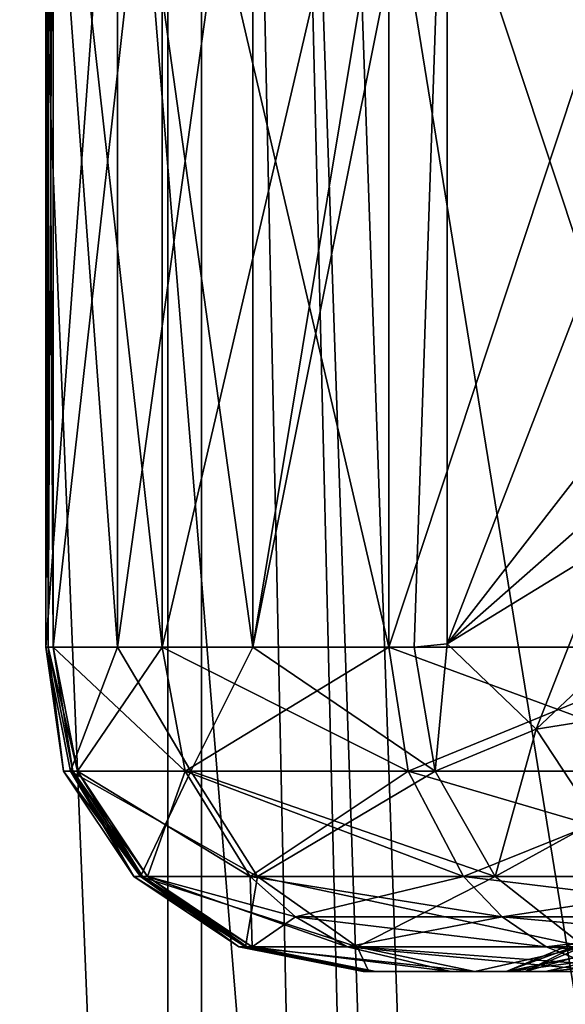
# Model space of a CAD drawing. Header units: metres. Extents: x 0 to 808, y -804 to 0.
# Tile 96 of 109: x 722 to 739, y -235 to -205. Entities that reach past the tile are written whole.
import ezdxf

# ---------------------------------------------------------------- set-up
doc = ezdxf.new("R2010")
doc.units = ezdxf.units.M

msp = doc.modelspace()

# ---------------------------------------------------------------- linework, layer by layer
at = {"layer": 'top0123422'}
for points in [[(722.765259, -193.997421, 2008.960449), (724.974548, -193.997421, 1996.615601), (722.765259, -223.997421, 2008.960449)], [(724.974548, -193.997421, 1996.615601), (724.974548, -223.997421, 1996.615601), (722.765259, -223.997421, 2008.960449)], [(722.831238, -193.997421, 2019.083984), (722.765259, -193.997421, 2008.960449), (722.831238, -223.997421, 2019.083984)], [(722.765259, -193.997421, 2008.960449), (722.765259, -223.997421, 2008.960449), (722.831238, -223.997421, 2019.083984)], [(722.983398, -223.997421, 2020.48877), (722.983398, -193.997421, 2020.48877), (722.831238, -223.997421, 2019.083984)], [(722.983398, -193.997421, 2020.48877), (722.831238, -193.997421, 2019.083984), (722.831238, -223.997421, 2019.083984)], [(722.983398, -223.997421, 2020.48877), (726.349976, -223.997421, 2033.872803), (722.983398, -193.997421, 2020.48877)], [(726.349976, -223.997421, 2033.872803), (726.349976, -193.997421, 2033.872803), (722.983398, -193.997421, 2020.48877)], [(724.974548, -193.997421, 1996.615601), (729.140137, -193.997421, 1984.784424), (724.974548, -223.997421, 1996.615601)], [(729.140137, -193.997421, 1984.784424), (729.140137, -223.997421, 1984.784424), (724.974548, -223.997421, 1996.615601)], [(726.349976, -223.997421, 2033.872803), (733.328552, -223.997421, 2045.782715), (726.349976, -193.997421, 2033.872803)], [(733.328552, -223.997421, 2045.782715), (733.328552, -193.997421, 2045.782715), (726.349976, -193.997421, 2033.872803)], [(729.140137, -193.997421, 1984.784424), (734.115417, -193.997421, 1975.365967), (729.140137, -223.997421, 1984.784424)], [(734.115417, -193.997421, 1975.365967), (735.136414, -194.09584, 1973.759888), (729.140137, -223.997421, 1984.784424)], [(733.328552, -223.997421, 2045.782715), (743.262329, -223.997421, 2055.375), (733.328552, -193.997421, 2045.782715)], [(743.262329, -223.997421, 2055.375), (743.262329, -193.997421, 2055.375), (733.328552, -193.997421, 2045.782715)], [(729.140137, -223.997421, 1984.784424), (735.136414, -194.09584, 1973.759888), (734.115417, -223.997421, 1975.365967)], [(735.136414, -194.09584, 1973.759888), (735.135376, -223.899597, 1973.761353), (734.115417, -223.997421, 1975.365967)], [(735.136414, -194.09584, 1973.759888), (742.818298, -203.997421, 1963.863281), (735.135376, -223.899597, 1973.761353)], [(742.818298, -203.997421, 1963.863281), (742.818298, -213.997421, 1963.863281), (735.135376, -223.899597, 1973.761353)], [(735.135376, -223.899597, 1973.761353), (742.818298, -213.997421, 1963.863281), (742.024597, -217.8237, 1964.741577)], [(742.024597, -217.8237, 1964.741577), (740.092407, -220.855423, 1967.002075), (735.135376, -223.899597, 1973.761353)], [(735.135376, -223.899597, 1973.761353), (740.092407, -220.855423, 1967.002075), (737.876587, -226.529343, 1970.791504)], [(740.092407, -220.855423, 1967.002075), (740.928467, -223.651489, 1966.592896), (737.876587, -226.529343, 1970.791504)], [(737.876587, -226.529343, 1970.791504), (740.928467, -223.651489, 1966.592896), (742.773254, -225.746887, 1966.158813)], [(722.765259, -223.997421, 2008.960449), (724.974548, -223.997421, 1996.615601), (723.52301, -227.824249, 2009.032471)], [(722.831238, -223.997421, 2019.083984), (722.765259, -223.997421, 2008.960449), (723.302612, -227.824249, 2014.018677)], [(723.302612, -227.824249, 2014.018677), (722.765259, -223.997421, 2008.960449), (723.52301, -227.824249, 2009.032471)], [(723.588013, -227.824249, 2019.001953), (722.831238, -223.997421, 2019.083984), (723.302612, -227.824249, 2014.018677)], [(722.983398, -223.997421, 2020.48877), (722.831238, -223.997421, 2019.083984), (723.741089, -227.824295, 2020.409424)], [(722.831238, -223.997421, 2019.083984), (723.588013, -227.824249, 2019.001953), (723.741089, -227.824295, 2020.409424)], [(722.983398, -223.997421, 2020.48877), (723.741089, -227.824295, 2020.409424), (726.349976, -223.997421, 2033.872803)], [(724.974548, -223.997421, 1996.615601), (727.234375, -227.824219, 1991.751343), (723.52301, -227.824249, 2009.032471)], [(723.741089, -227.824295, 2020.409424), (727.052612, -227.824402, 2033.579956), (726.349976, -223.997421, 2033.872803)], [(724.974548, -223.997421, 1996.615601), (729.140137, -223.997421, 1984.784424), (727.234375, -227.824219, 1991.751343)], [(726.349976, -223.997421, 2033.872803), (727.052612, -227.824402, 2033.579956), (733.328552, -223.997421, 2045.782715)], [(727.052612, -227.824402, 2033.579956), (733.926941, -227.824249, 2045.312134), (733.328552, -223.997421, 2045.782715)], [(729.140137, -223.997421, 1984.784424), (734.762817, -227.824249, 1975.766479), (727.234375, -227.824219, 1991.751343)], [(729.140137, -223.997421, 1984.784424), (734.115417, -223.997421, 1975.365967), (734.762817, -227.824249, 1975.766479)], [(733.328552, -223.997421, 2045.782715), (733.926941, -227.824249, 2045.312134), (743.262329, -223.997421, 2055.375)], [(733.926941, -227.824249, 2045.312134), (743.710205, -227.824326, 2054.759277), (743.262329, -223.997421, 2055.375)], [(734.762817, -227.824249, 1975.766479), (734.115417, -223.997421, 1975.365967), (735.135376, -223.899597, 1973.761353)], [(737.876587, -226.529343, 1970.791504), (734.762817, -227.824249, 1975.766479), (735.135376, -223.899597, 1973.761353)], [(742.773254, -225.746887, 1966.158813), (739.737793, -229.352631, 1971.034302), (737.876587, -226.529343, 1970.791504)], [(736.606323, -231.068497, 1976.906738), (734.762817, -227.824249, 1975.766479), (737.876587, -226.529343, 1970.791504)], [(739.737793, -229.352631, 1971.034302), (736.606323, -231.068497, 1976.906738), (737.876587, -226.529343, 1970.791504)], [(723.52301, -227.824249, 2009.032471), (725.68103, -231.068481, 2009.237793), (723.302612, -227.824249, 2014.018677)], [(725.68103, -231.068481, 2009.237793), (725.470337, -231.068466, 2014.004517), (723.302612, -227.824249, 2014.018677)], [(723.302612, -227.824249, 2014.018677), (725.470337, -231.068466, 2014.004517), (723.588013, -227.824249, 2019.001953)], [(723.52301, -227.824249, 2009.032471), (727.234375, -227.824219, 1991.751343), (729.286621, -231.068466, 1992.449463)], [(725.68103, -231.068481, 2009.237793), (723.52301, -227.824249, 2009.032471), (729.286621, -231.068466, 1992.449463)], [(725.470337, -231.068466, 2014.004517), (725.743103, -231.068481, 2018.768433), (723.588013, -227.824249, 2019.001953)], [(723.741089, -227.824295, 2020.409424), (723.588013, -227.824249, 2019.001953), (725.743103, -231.068481, 2018.768433)], [(723.741089, -227.824295, 2020.409424), (725.743103, -231.068481, 2018.768433), (725.897034, -231.068039, 2020.184204)], [(723.741089, -227.824295, 2020.409424), (725.897034, -231.068039, 2020.184204), (727.052612, -227.824402, 2033.579956)], [(725.897034, -231.068039, 2020.184204), (729.055664, -231.06871, 2032.75061), (727.052612, -227.824402, 2033.579956)], [(727.052612, -227.824402, 2033.579956), (729.055664, -231.06871, 2032.75061), (733.926941, -227.824249, 2045.312134)], [(729.286621, -231.068466, 1992.449463), (727.234375, -227.824219, 1991.751343), (736.606323, -231.068497, 1976.906738)], [(727.234375, -227.824219, 1991.751343), (734.762817, -227.824249, 1975.766479), (736.606323, -231.068497, 1976.906738)], [(729.055664, -231.06871, 2032.75061), (735.63092, -231.068481, 2043.97229), (733.926941, -227.824249, 2045.312134)], [(733.926941, -227.824249, 2045.312134), (735.63092, -231.068481, 2043.97229), (743.710205, -227.824326, 2054.759277)], [(735.63092, -231.068481, 2043.97229), (744.986511, -231.068604, 2053.00708), (743.710205, -227.824326, 2054.759277)], [(739.365356, -233.236221, 1978.613525), (736.606323, -231.068497, 1976.906738), (739.737793, -229.352631, 1971.034302)], [(725.68103, -231.068481, 2009.237793), (728.910645, -233.236206, 2009.545044), (725.470337, -231.068466, 2014.004517)], [(728.910645, -233.236206, 2009.545044), (728.714478, -233.236191, 2013.983398), (725.470337, -231.068466, 2014.004517)], [(725.470337, -231.068466, 2014.004517), (728.714478, -233.236191, 2013.983398), (725.743103, -231.068481, 2018.768433)], [(725.68103, -231.068481, 2009.237793), (729.286621, -231.068466, 1992.449463), (732.360046, -233.236206, 1993.488281)], [(728.910645, -233.236206, 2009.545044), (725.68103, -231.068481, 2009.237793), (732.360046, -233.236206, 1993.488281)], [(725.743103, -231.068481, 2018.768433), (728.968445, -233.236206, 2018.419067), (725.897034, -231.068039, 2020.184204)], [(728.714478, -233.236191, 2013.983398), (728.968445, -233.236206, 2018.419067), (725.743103, -231.068481, 2018.768433)], [(725.897034, -231.068039, 2020.184204), (728.968445, -233.236206, 2018.419067), (729.123108, -233.236099, 2019.848145)], [(725.897034, -231.068039, 2020.184204), (729.123108, -233.236099, 2019.848145), (729.055664, -231.06871, 2032.75061)], [(729.055664, -231.06871, 2032.75061), (730.456055, -232.312332, 2032.171387), (735.63092, -231.068481, 2043.97229)], [(729.123108, -233.236099, 2019.848145), (730.456055, -232.312332, 2032.171387), (729.055664, -231.06871, 2032.75061)], [(732.360046, -233.236206, 1993.488281), (729.286621, -231.068466, 1992.449463), (739.365356, -233.236221, 1978.613525)], [(729.286621, -231.068466, 1992.449463), (736.606323, -231.068497, 1976.906738), (739.365356, -233.236221, 1978.613525)], [(730.456055, -232.312332, 2032.171387), (736.822083, -232.312103, 2043.035522), (735.63092, -231.068481, 2043.97229)], [(735.63092, -231.068481, 2043.97229), (736.822083, -232.312103, 2043.035522), (744.986511, -231.068604, 2053.00708)], [(736.822083, -232.312103, 2043.035522), (745.878662, -232.312225, 2051.782227), (744.986511, -231.068604, 2053.00708)], [(729.123108, -233.236099, 2019.848145), (732.053833, -233.236389, 2031.510864), (730.456055, -232.312332, 2032.171387)], [(732.053833, -233.236389, 2031.510864), (736.822083, -232.312103, 2043.035522), (730.456055, -232.312332, 2032.171387)], [(732.053833, -233.236389, 2031.510864), (738.181091, -233.236206, 2041.966919), (736.822083, -232.312103, 2043.035522)], [(738.181091, -233.236206, 2041.966919), (745.878662, -232.312225, 2051.782227), (736.822083, -232.312103, 2043.035522)], [(738.181091, -233.236206, 2041.966919), (746.896484, -233.236313, 2050.384521), (745.878662, -232.312225, 2051.782227)], [(740.47937, -232.532898, 2011.681396), (736.946106, -233.997421, 2011.807983), (740.96228, -232.532959, 2007.116455)], [(736.946106, -233.997421, 2011.807983), (740.47937, -232.532898, 2011.681396), (738.987366, -233.59549, 2014.03125)], [(736.946106, -233.997421, 2011.807983), (737.535645, -233.997421, 2006.245728), (740.96228, -232.532959, 2007.116455)], [(740.96228, -232.532959, 2007.116455), (737.535645, -233.997421, 2006.245728), (742.687317, -232.532944, 2002.856567)], [(742.687317, -232.532944, 2002.856567), (737.535645, -233.997421, 2006.245728), (739.62561, -233.997421, 2001.088501)], [(728.910645, -233.236206, 2009.545044), (732.720276, -233.997421, 2009.907471), (728.714478, -233.236191, 2013.983398)], [(732.720276, -233.997421, 2009.907471), (732.541138, -233.997421, 2013.95874), (728.714478, -233.236191, 2013.983398)], [(728.714478, -233.236191, 2013.983398), (732.541138, -233.997421, 2013.95874), (728.968445, -233.236206, 2018.419067)], [(732.720276, -233.997421, 2009.907471), (728.910645, -233.236206, 2009.545044), (735.982971, -233.997421, 1994.720825)], [(728.910645, -233.236206, 2009.545044), (732.360046, -233.236206, 1993.488281), (735.982971, -233.997421, 1994.720825)], [(728.968445, -233.236206, 2018.419067), (732.929626, -233.997421, 2019.452271), (729.123108, -233.236099, 2019.848145)], [(732.541138, -233.997421, 2013.95874), (732.77301, -233.997421, 2018.006836), (728.968445, -233.236206, 2018.419067)], [(728.968445, -233.236206, 2018.419067), (732.77301, -233.997421, 2018.006836), (732.929626, -233.997421, 2019.452271)], [(732.929626, -233.997421, 2019.452271), (735.247131, -233.997421, 2029.189575), (729.123108, -233.236099, 2019.848145)], [(735.247131, -233.997421, 2029.189575), (732.053833, -233.236389, 2031.510864), (729.123108, -233.236099, 2019.848145)], [(740.102905, -233.997421, 2038.155396), (738.181091, -233.236206, 2041.966919), (732.053833, -233.236389, 2031.510864)], [(735.247131, -233.997421, 2029.189575), (740.102905, -233.997421, 2038.155396), (732.053833, -233.236389, 2031.510864)], [(735.982971, -233.997421, 1994.720825), (732.360046, -233.236206, 1993.488281), (742.619873, -233.997421, 1980.626709)], [(732.360046, -233.236206, 1993.488281), (739.365356, -233.236221, 1978.613525), (742.619873, -233.997421, 1980.626709)], [(740.102905, -233.997421, 2038.155396), (747.057739, -233.997421, 2045.657593), (738.181091, -233.236206, 2041.966919)], [(747.057739, -233.997421, 2045.657593), (746.896484, -233.236313, 2050.384521), (738.181091, -233.236206, 2041.966919)], [(737.024719, -233.997421, 2014.078613), (736.946106, -233.997421, 2011.807983), (738.987366, -233.59549, 2014.03125)], [(737.024719, -233.997421, 2014.078613), (738.987366, -233.59549, 2014.03125), (737.026672, -233.997421, 2014.13562)], [(738.987366, -233.59549, 2014.03125), (739.870911, -233.616882, 2018.174316), (737.026672, -233.997421, 2014.13562)], [(739.870911, -233.616882, 2018.174316), (738.155823, -233.997421, 2019.025146), (737.026672, -233.997421, 2014.13562)], [(740.998352, -233.997421, 2023.023438), (738.155823, -233.997421, 2019.025146), (739.870911, -233.616882, 2018.174316)], [(732.77301, -233.997421, 2018.006836), (732.541138, -233.997421, 2013.95874), (737.024719, -233.997421, 2014.078613)], [(737.024719, -233.997421, 2014.078613), (732.541138, -233.997421, 2013.95874), (736.946106, -233.997421, 2011.807983)], [(732.541138, -233.997421, 2013.95874), (732.720276, -233.997421, 2009.907471), (736.946106, -233.997421, 2011.807983)], [(736.946106, -233.997421, 2011.807983), (732.720276, -233.997421, 2009.907471), (737.535645, -233.997421, 2006.245728)], [(732.720276, -233.997421, 2009.907471), (735.982971, -233.997421, 1994.720825), (737.535645, -233.997421, 2006.245728)], [(732.929626, -233.997421, 2019.452271), (732.77301, -233.997421, 2018.006836), (737.026672, -233.997421, 2014.13562)], [(737.026672, -233.997421, 2014.13562), (732.77301, -233.997421, 2018.006836), (737.024719, -233.997421, 2014.078613)], [(735.247131, -233.997421, 2029.189575), (732.929626, -233.997421, 2019.452271), (738.155823, -233.997421, 2019.025146)], [(738.155823, -233.997421, 2019.025146), (732.929626, -233.997421, 2019.452271), (737.026672, -233.997421, 2014.13562)], [(740.102905, -233.997421, 2038.155396), (735.247131, -233.997421, 2029.189575), (740.998352, -233.997421, 2023.023438)], [(740.998352, -233.997421, 2023.023438), (735.247131, -233.997421, 2029.189575), (738.155823, -233.997421, 2019.025146)], [(737.535645, -233.997421, 2006.245728), (735.982971, -233.997421, 1994.720825), (739.62561, -233.997421, 2001.088501)], [(735.982971, -233.997421, 1994.720825), (742.619873, -233.997421, 1980.626709), (739.62561, -233.997421, 2001.088501)]]:
    msp.add_3dface(points, dxfattribs=at)
at = {"layer": 'top0123423'}
for points in [[(722.765259, -223.997421, 219.75563), (724.974548, -223.997421, 232.100449), (722.765259, -193.997421, 219.75563)], [(724.974548, -223.997421, 232.100449), (724.974548, -193.997421, 232.100449), (722.765259, -193.997421, 219.75563)], [(722.831238, -223.997421, 209.632095), (722.765259, -223.997421, 219.75563), (722.831238, -193.997421, 209.632095)], [(722.765259, -223.997421, 219.75563), (722.765259, -193.997421, 219.75563), (722.831238, -193.997421, 209.632095)], [(722.831238, -223.997421, 209.632095), (722.831238, -193.997421, 209.632095), (722.983398, -223.997421, 208.22731)], [(722.831238, -193.997421, 209.632095), (722.983398, -193.997421, 208.22731), (722.983398, -223.997421, 208.22731)], [(722.983398, -193.997421, 208.22731), (726.349976, -193.997421, 194.843246), (722.983398, -223.997421, 208.22731)], [(726.349976, -193.997421, 194.843246), (726.349976, -223.997421, 194.843246), (722.983398, -223.997421, 208.22731)], [(724.974548, -223.997421, 232.100449), (729.140137, -223.997421, 243.931625), (724.974548, -193.997421, 232.100449)], [(729.140137, -223.997421, 243.931625), (729.140137, -193.997421, 243.931625), (724.974548, -193.997421, 232.100449)], [(726.349976, -193.997421, 194.843246), (733.328552, -193.997421, 182.93335), (726.349976, -223.997421, 194.843246)], [(733.328552, -193.997421, 182.93335), (733.328552, -223.997421, 182.93335), (726.349976, -223.997421, 194.843246)], [(735.136414, -194.09584, 254.956177), (734.115417, -193.997421, 253.350082), (729.140137, -223.997421, 243.931625)], [(729.140137, -223.997421, 243.931625), (734.115417, -193.997421, 253.350082), (729.140137, -193.997421, 243.931625)], [(733.328552, -193.997421, 182.93335), (743.262329, -193.997421, 173.341125), (733.328552, -223.997421, 182.93335)], [(743.262329, -193.997421, 173.341125), (743.262329, -223.997421, 173.341125), (733.328552, -223.997421, 182.93335)], [(734.115417, -223.997421, 253.350082), (735.136414, -194.09584, 254.956177), (729.140137, -223.997421, 243.931625)], [(734.115417, -223.997421, 253.350082), (735.135376, -223.899597, 254.954727), (735.136414, -194.09584, 254.956177)], [(735.135376, -223.899597, 254.954727), (742.818298, -203.997421, 264.852753), (735.136414, -194.09584, 254.956177)], [(735.135376, -223.899597, 254.954727), (742.818298, -213.997421, 264.852753), (742.818298, -203.997421, 264.852753)], [(742.024597, -217.8237, 263.974548), (742.818298, -213.997421, 264.852753), (735.135376, -223.899597, 254.954727)], [(740.092407, -220.855423, 261.713959), (742.024597, -217.8237, 263.974548), (735.135376, -223.899597, 254.954727)], [(735.135376, -223.899597, 254.954727), (737.876587, -226.529343, 257.92453), (740.092407, -220.855423, 261.713959)], [(737.876587, -226.529343, 257.92453), (740.928467, -223.651489, 262.123138), (740.092407, -220.855423, 261.713959)], [(737.876587, -226.529343, 257.92453), (739.737793, -229.352631, 257.681824), (740.928467, -223.651489, 262.123138)], [(724.974548, -223.997421, 232.100449), (722.765259, -223.997421, 219.75563), (723.52301, -227.824249, 219.683548)], [(722.765259, -223.997421, 219.75563), (722.831238, -223.997421, 209.632095), (723.302612, -227.824249, 214.697403)], [(723.52301, -227.824249, 219.683548), (722.765259, -223.997421, 219.75563), (723.302612, -227.824249, 214.697403)], [(722.831238, -223.997421, 209.632095), (723.588013, -227.824249, 209.714096), (723.302612, -227.824249, 214.697403)], [(722.831238, -223.997421, 209.632095), (722.983398, -223.997421, 208.22731), (723.588013, -227.824249, 209.714096)], [(722.983398, -223.997421, 208.22731), (723.741089, -227.824295, 208.306625), (723.588013, -227.824249, 209.714096)], [(723.741089, -227.824295, 208.306625), (722.983398, -223.997421, 208.22731), (727.052612, -227.824402, 195.136139)], [(722.983398, -223.997421, 208.22731), (726.349976, -223.997421, 194.843246), (727.052612, -227.824402, 195.136139)], [(724.974548, -223.997421, 232.100449), (723.52301, -227.824249, 219.683548), (727.234375, -227.824219, 236.964691)], [(729.140137, -223.997421, 243.931625), (724.974548, -223.997421, 232.100449), (727.234375, -227.824219, 236.964691)], [(727.052612, -227.824402, 195.136139), (726.349976, -223.997421, 194.843246), (733.926941, -227.824249, 183.403885)], [(726.349976, -223.997421, 194.843246), (733.328552, -223.997421, 182.93335), (733.926941, -227.824249, 183.403885)], [(729.140137, -223.997421, 243.931625), (727.234375, -227.824219, 236.964691), (734.762817, -227.824249, 252.949646)], [(734.115417, -223.997421, 253.350082), (729.140137, -223.997421, 243.931625), (734.762817, -227.824249, 252.949646)], [(733.926941, -227.824249, 183.403885), (733.328552, -223.997421, 182.93335), (743.710205, -227.824326, 173.95668)], [(733.328552, -223.997421, 182.93335), (743.262329, -223.997421, 173.341125), (743.710205, -227.824326, 173.95668)], [(734.115417, -223.997421, 253.350082), (734.762817, -227.824249, 252.949646), (735.135376, -223.899597, 254.954727)], [(734.762817, -227.824249, 252.949646), (737.876587, -226.529343, 257.92453), (735.135376, -223.899597, 254.954727)], [(734.762817, -227.824249, 252.949646), (736.606323, -231.068497, 251.809265), (737.876587, -226.529343, 257.92453)], [(736.606323, -231.068497, 251.809265), (739.737793, -229.352631, 257.681824), (737.876587, -226.529343, 257.92453)], [(723.302612, -227.824249, 214.697403), (723.588013, -227.824249, 209.714096), (725.743103, -231.068481, 209.947601)], [(723.302612, -227.824249, 214.697403), (725.743103, -231.068481, 209.947601), (725.470337, -231.068466, 214.711487)], [(723.52301, -227.824249, 219.683548), (723.302612, -227.824249, 214.697403), (725.470337, -231.068466, 214.711487)], [(727.234375, -227.824219, 236.964691), (723.52301, -227.824249, 219.683548), (725.68103, -231.068481, 219.478256)], [(725.68103, -231.068481, 219.478256), (723.52301, -227.824249, 219.683548), (725.470337, -231.068466, 214.711487)], [(723.588013, -227.824249, 209.714096), (723.741089, -227.824295, 208.306625), (725.897034, -231.068039, 208.531845)], [(723.588013, -227.824249, 209.714096), (725.897034, -231.068039, 208.531845), (725.743103, -231.068481, 209.947601)], [(727.052612, -227.824402, 195.136139), (729.055664, -231.06871, 195.965439), (723.741089, -227.824295, 208.306625)], [(729.055664, -231.06871, 195.965439), (725.897034, -231.068039, 208.531845), (723.741089, -227.824295, 208.306625)], [(729.286621, -231.068466, 236.266647), (727.234375, -227.824219, 236.964691), (725.68103, -231.068481, 219.478256)], [(733.926941, -227.824249, 183.403885), (735.63092, -231.068481, 184.743835), (727.052612, -227.824402, 195.136139)], [(735.63092, -231.068481, 184.743835), (729.055664, -231.06871, 195.965439), (727.052612, -227.824402, 195.136139)], [(734.762817, -227.824249, 252.949646), (727.234375, -227.824219, 236.964691), (729.286621, -231.068466, 236.266647)], [(736.606323, -231.068497, 251.809265), (734.762817, -227.824249, 252.949646), (729.286621, -231.068466, 236.266647)], [(743.710205, -227.824326, 173.95668), (744.986511, -231.068604, 175.708923), (733.926941, -227.824249, 183.403885)], [(744.986511, -231.068604, 175.708923), (735.63092, -231.068481, 184.743835), (733.926941, -227.824249, 183.403885)], [(736.606323, -231.068497, 251.809265), (739.365356, -233.236221, 250.10257), (739.737793, -229.352631, 257.681824)], [(725.743103, -231.068481, 209.947601), (728.968445, -233.236206, 210.297058), (725.470337, -231.068466, 214.711487)], [(725.470337, -231.068466, 214.711487), (728.968445, -233.236206, 210.297058), (728.714478, -233.236191, 214.732635)], [(725.68103, -231.068481, 219.478256), (725.470337, -231.068466, 214.711487), (728.714478, -233.236191, 214.732635)], [(729.286621, -231.068466, 236.266647), (725.68103, -231.068481, 219.478256), (728.910645, -233.236206, 219.171005)], [(728.910645, -233.236206, 219.171005), (725.68103, -231.068481, 219.478256), (728.714478, -233.236191, 214.732635)], [(725.897034, -231.068039, 208.531845), (729.123108, -233.236099, 208.86795), (725.743103, -231.068481, 209.947601)], [(725.743103, -231.068481, 209.947601), (729.123108, -233.236099, 208.86795), (728.968445, -233.236206, 210.297058)], [(729.055664, -231.06871, 195.965439), (730.456055, -232.312332, 196.544662), (725.897034, -231.068039, 208.531845)], [(730.456055, -232.312332, 196.544662), (732.053833, -233.236389, 197.205261), (725.897034, -231.068039, 208.531845)], [(725.897034, -231.068039, 208.531845), (732.053833, -233.236389, 197.205261), (729.123108, -233.236099, 208.86795)], [(732.360046, -233.236206, 235.227783), (729.286621, -231.068466, 236.266647), (728.910645, -233.236206, 219.171005)], [(735.63092, -231.068481, 184.743835), (736.822083, -232.312103, 185.680527), (729.055664, -231.06871, 195.965439)], [(736.822083, -232.312103, 185.680527), (730.456055, -232.312332, 196.544662), (729.055664, -231.06871, 195.965439)], [(736.606323, -231.068497, 251.809265), (729.286621, -231.068466, 236.266647), (732.360046, -233.236206, 235.227783)], [(739.365356, -233.236221, 250.10257), (736.606323, -231.068497, 251.809265), (732.360046, -233.236206, 235.227783)], [(744.986511, -231.068604, 175.708923), (745.878662, -232.312225, 176.933914), (735.63092, -231.068481, 184.743835)], [(745.878662, -232.312225, 176.933914), (736.822083, -232.312103, 185.680527), (735.63092, -231.068481, 184.743835)], [(736.822083, -232.312103, 185.680527), (738.181091, -233.236206, 186.749191), (730.456055, -232.312332, 196.544662)], [(738.181091, -233.236206, 186.749191), (732.053833, -233.236389, 197.205261), (730.456055, -232.312332, 196.544662)], [(745.878662, -232.312225, 176.933914), (746.896484, -233.236313, 178.331528), (736.822083, -232.312103, 185.680527)], [(746.896484, -233.236313, 178.331528), (738.181091, -233.236206, 186.749191), (736.822083, -232.312103, 185.680527)], [(737.535645, -233.997421, 222.470276), (736.946106, -233.997421, 216.908081), (740.47937, -232.532898, 217.034668)], [(740.47937, -232.532898, 217.034668), (736.946106, -233.997421, 216.908081), (738.987366, -233.59549, 214.684799)], [(737.535645, -233.997421, 222.470276), (740.47937, -232.532898, 217.034668), (740.96228, -232.532959, 221.599625)], [(739.62561, -233.997421, 227.627518), (737.535645, -233.997421, 222.470276), (740.96228, -232.532959, 221.599625)], [(728.968445, -233.236206, 210.297058), (732.77301, -233.997421, 210.709274), (728.714478, -233.236191, 214.732635)], [(728.714478, -233.236191, 214.732635), (732.77301, -233.997421, 210.709274), (732.541138, -233.997421, 214.75737)], [(728.910645, -233.236206, 219.171005), (728.714478, -233.236191, 214.732635), (732.541138, -233.997421, 214.75737)], [(728.910645, -233.236206, 219.171005), (732.720276, -233.997421, 218.808594), (732.360046, -233.236206, 235.227783)], [(732.720276, -233.997421, 218.808594), (728.910645, -233.236206, 219.171005), (732.541138, -233.997421, 214.75737)], [(729.123108, -233.236099, 208.86795), (732.929626, -233.997421, 209.263824), (728.968445, -233.236206, 210.297058)], [(728.968445, -233.236206, 210.297058), (732.929626, -233.997421, 209.263824), (732.77301, -233.997421, 210.709274)], [(732.053833, -233.236389, 197.205261), (735.247131, -233.997421, 199.526459), (729.123108, -233.236099, 208.86795)], [(729.123108, -233.236099, 208.86795), (735.247131, -233.997421, 199.526459), (732.929626, -233.997421, 209.263824)], [(738.181091, -233.236206, 186.749191), (740.102905, -233.997421, 190.560638), (732.053833, -233.236389, 197.205261)], [(740.102905, -233.997421, 190.560638), (735.247131, -233.997421, 199.526459), (732.053833, -233.236389, 197.205261)], [(732.720276, -233.997421, 218.808594), (735.982971, -233.997421, 233.99527), (732.360046, -233.236206, 235.227783)], [(732.360046, -233.236206, 235.227783), (735.982971, -233.997421, 233.99527), (739.365356, -233.236221, 250.10257)], [(735.982971, -233.997421, 233.99527), (742.619873, -233.997421, 248.089386), (739.365356, -233.236221, 250.10257)], [(746.896484, -233.236313, 178.331528), (747.057739, -233.997421, 183.058502), (738.181091, -233.236206, 186.749191)], [(747.057739, -233.997421, 183.058502), (740.102905, -233.997421, 190.560638), (738.181091, -233.236206, 186.749191)], [(738.987366, -233.59549, 214.684799), (736.946106, -233.997421, 216.908081), (737.024719, -233.997421, 214.637482)], [(738.987366, -233.59549, 214.684799), (737.024719, -233.997421, 214.637482), (737.026672, -233.997421, 214.580414)], [(738.987366, -233.59549, 214.684799), (737.026672, -233.997421, 214.580414), (739.870911, -233.616882, 210.541809)], [(739.870911, -233.616882, 210.541809), (737.026672, -233.997421, 214.580414), (738.155823, -233.997421, 209.690964)], [(739.870911, -233.616882, 210.541809), (738.155823, -233.997421, 209.690964), (742.327881, -233.616806, 207.068695)], [(738.155823, -233.997421, 209.690964), (740.998352, -233.997421, 205.692657), (742.327881, -233.616806, 207.068695)], [(732.720276, -233.997421, 218.808594), (732.541138, -233.997421, 214.75737), (736.946106, -233.997421, 216.908081)], [(736.946106, -233.997421, 216.908081), (732.541138, -233.997421, 214.75737), (737.024719, -233.997421, 214.637482)], [(732.541138, -233.997421, 214.75737), (732.77301, -233.997421, 210.709274), (737.024719, -233.997421, 214.637482)], [(735.982971, -233.997421, 233.99527), (732.720276, -233.997421, 218.808594), (737.535645, -233.997421, 222.470276)], [(737.535645, -233.997421, 222.470276), (732.720276, -233.997421, 218.808594), (736.946106, -233.997421, 216.908081)], [(737.024719, -233.997421, 214.637482), (732.77301, -233.997421, 210.709274), (737.026672, -233.997421, 214.580414)], [(732.77301, -233.997421, 210.709274), (732.929626, -233.997421, 209.263824), (737.026672, -233.997421, 214.580414)], [(737.026672, -233.997421, 214.580414), (732.929626, -233.997421, 209.263824), (738.155823, -233.997421, 209.690964)], [(732.929626, -233.997421, 209.263824), (735.247131, -233.997421, 199.526459), (738.155823, -233.997421, 209.690964)], [(738.155823, -233.997421, 209.690964), (735.247131, -233.997421, 199.526459), (740.998352, -233.997421, 205.692657)], [(735.247131, -233.997421, 199.526459), (740.102905, -233.997421, 190.560638), (740.998352, -233.997421, 205.692657)], [(742.619873, -233.997421, 248.089386), (735.982971, -233.997421, 233.99527), (739.62561, -233.997421, 227.627518)], [(739.62561, -233.997421, 227.627518), (735.982971, -233.997421, 233.99527), (737.535645, -233.997421, 222.470276)]]:
    msp.add_3dface(points, dxfattribs=at)
at = {"layer": 'top0123458'}
for points in [[(751.527832, -59.346291, 163.059708), (719.43042, -122.238869, 107.465355), (735.750671, -322.483398, 135.73291)], [(751.527832, -322.483398, 163.059708), (751.527832, -59.346291, 163.059708), (735.750671, -322.483398, 135.73291)], [(753.259888, -61.043209, 160.059708), (753.259888, -322.483398, 160.059708), (721.144897, -123.970207, 104.434975)], [(735.750671, -322.483398, 135.73291), (719.43042, -122.238869, 107.465355), (727.591248, -322.483398, 121.600327)], [(719.43042, -122.238869, 107.465355), (719.43042, -322.483398, 107.465355), (727.591248, -322.483398, 121.600327)], [(753.259888, -322.483398, 160.059708), (721.144897, -322.483398, 104.434975), (721.144897, -123.970207, 104.434975)]]:
    msp.add_3dface(points, dxfattribs=at)
at = {"layer": 'top0123459'}
for points in [[(744.18219, -54.775105, 2076.154541), (727.559265, -62.761986, 2097.011963), (751.684326, -752.318298, 2065.280029)], [(741.070984, -57.672882, 2075.415527), (750.016052, -750.016296, 2062.424072), (726.523193, -64.483292, 2093.723389)], [(727.559265, -62.761986, 2097.011963), (713.466736, -71.481461, 2112.022461), (727.559265, -741.27063, 2097.011963)], [(751.684326, -752.318298, 2065.280029), (727.559265, -62.761986, 2097.011963), (744.18219, -749.257507, 2076.154541)], [(727.559265, -62.761986, 2097.011963), (727.559265, -741.27063, 2097.011963), (744.18219, -749.257507, 2076.154541)], [(726.523193, -739.549377, 2093.723389), (710.107361, -74.514999, 2111.224854), (726.523193, -64.483292, 2093.723389)], [(750.016052, -750.016296, 2062.424072), (741.070984, -746.359741, 2075.415527), (726.523193, -64.483292, 2093.723389)], [(726.523193, -64.483292, 2093.723389), (741.070984, -746.359741, 2075.415527), (726.523193, -739.549377, 2093.723389)], [(713.466736, -71.481461, 2112.022461), (698.934326, -82.023643, 2125.519043), (727.559265, -741.27063, 2097.011963)], [(691.558655, -88.324097, 2127.947998), (710.107361, -74.514999, 2111.224854), (726.523193, -739.549377, 2093.723389)], [(727.559265, -741.27063, 2097.011963), (698.934326, -82.023643, 2125.519043), (713.466736, -732.551208, 2112.022461)], [(710.107361, -729.517639, 2111.224854), (691.558655, -88.324097, 2127.947998), (726.523193, -739.549377, 2093.723389)]]:
    msp.add_3dface(points, dxfattribs=at)

doc.saveas('drawing.dxf')
